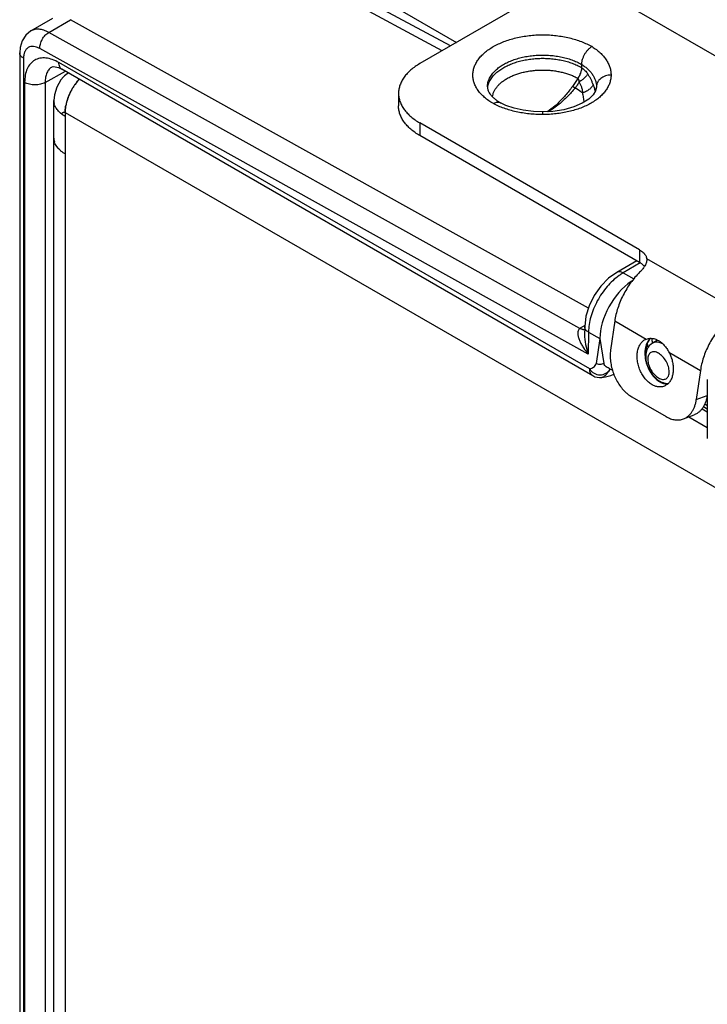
# Model space of a CAD drawing. Header units: inches. Extents: x 0 to 22, y 0 to 17.
# Tile 8 of 23: x 2 to 3.5, y 12.6 to 14.6. Entities that reach past the tile are written whole.
import ezdxf

# ---------------------------------------------------------------- set-up
doc = ezdxf.new("R2010")
doc.units = ezdxf.units.IN
doc.header["$LTSCALE"] = 1.21
doc.header["$MEASUREMENT"] = 0
doc.layers.get('0').update_dxf_attribs({"linetype": 'CONTINUOUS'})
doc.layers.add('02___PRT_ALL_AXES', color=7, linetype='CONTINUOUS')
doc.layers.add('FEATURES', color=7, linetype='CONTINUOUS')

msp = doc.modelspace()

# ---------------------------------------------------------------- linework, layer by layer
at = {"color": 7, "linetype": 'CONTINUOUS'}
for p, q in [((2.9202, 14.5275), (2.4658, 14.7719)), ((2.9374, 14.5374), (2.4949, 14.7753)), ((2.6129, 14.7391), (2.9498, 14.5445)), ((2.0719, 14.5683), (2.1168, 14.5947)), ((2.1086, 14.5652), (2.1533, 14.5914)), ((3.2216, 13.9961), (2.1533, 14.5914)), ((3.2043, 13.9546), (2.1086, 14.5652)), ((3.2212, 13.9017), (2.09, 14.532)), ((2.0488, 14.5231), (2.0488, 12.1468)), ((2.0567, 14.5121), (2.0567, 12.1357)), ((2.1012, 14.4619), (2.1432, 14.4849)), ((2.116, 14.4941), (2.1159, 14.4941)), ((3.2244, 13.8708), (2.1297, 14.5029)), ((3.2306, 13.857), (2.1359, 14.4891)), ((3.2075, 14.4993), (3.2075, 14.4926)), ((3.2083, 14.4921), (3.2075, 14.4927)), ((3.2001, 14.4703), (3.1998, 14.4705)), ((2.059, 14.462), (2.059, 12.1831)), ((2.1012, 14.4619), (2.1012, 12.183)), ((3.1943, 14.4505), (3.1888, 14.4538)), ((3.2383, 14.4531), (3.2383, 14.4527)), ((3.2383, 14.4527), (3.2383, 14.4524)), ((3.0378, 14.421), (3.0401, 14.4201)), ((3.0517, 14.4147), (3.0401, 14.4201)), ((3.1272, 14.4012), (3.1272, 14.3957)), ((3.3213, 14.094), (3.28, 14.0701)), ((3.3287, 14.0895), (3.2931, 14.069)), ((3.2931, 14.069), (3.3153, 14.0566)), ((3.3097, 14.0492), (3.3097, 14.0513)), ((3.2142, 13.9605), (3.2046, 13.9548)), ((3.214, 13.9582), (3.2137, 13.9421)), ((3.2219, 13.9468), (3.2212, 13.9017)), ((3.2219, 13.9468), (3.2455, 13.9336)), ((3.2455, 13.9336), (3.2376, 13.8823)), ((3.2455, 13.9336), (3.2534, 13.8823)), ((3.3643, 13.9304), (3.3533, 13.9237)), ((3.3762, 13.9218), (3.372, 13.9239)), ((3.2495, 13.8533), (3.2495, 13.8533)), ((3.4669, 13.849), (3.4669, 13.7276)), ((3.4669, 13.795), (3.4615, 13.7981)), ((3.4669, 13.7882), (3.4588, 13.7929))]:
    msp.add_line(p, q, dxfattribs=at)
at = {"color": 3, "linetype": 'CONTINUOUS'}
for p, q in [((2.1339, 14.4671), (2.1251, 14.4519)), ((2.1389, 14.4733), (2.1339, 14.4671)), ((2.148, 14.4821), (2.1389, 14.4733)), ((2.1389, 14.4733), (2.1389, 14.4733)), ((2.1191, 12.1933), (2.1191, 14.4247)), ((2.1426, 14.4002), (2.1426, 12.1525)), ((2.1426, 14.4002), (3.5384, 13.5943)), ((2.1249, 14.3299), (2.1281, 14.3259)), ((3.456, 13.7889), (3.4669, 13.7826)), ((3.4286, 13.772), (3.4669, 13.7499))]:
    msp.add_line(p, q, dxfattribs=at)
at = {"color": 7, "linetype": 'CONTINUOUS'}
for points in [[(2.0719, 14.5683), (2.0612, 14.5594), (2.0538, 14.5479), (2.0496, 14.5338), (2.0488, 14.5231)], [(2.1159, 14.4941), (2.1176, 14.4946), (2.1219, 14.4945), (2.1287, 14.4926), (2.1359, 14.4891)], [(3.2383, 14.4524), (3.2366, 14.4446), (3.2316, 14.4365), (3.2226, 14.4277), (3.2091, 14.419), (3.1917, 14.4114), (3.1711, 14.4057), (3.1483, 14.4022), (3.1272, 14.4012)], [(3.1272, 14.4012), (3.1083, 14.402), (3.0874, 14.4046), (3.0684, 14.409), (3.0517, 14.4147)], [(3.28, 14.0701), (3.2632, 14.0581), (3.2472, 14.0416), (3.2337, 14.0224), (3.2233, 14.0014), (3.2165, 13.9795), (3.214, 13.9582)], [(3.2495, 13.8533), (3.2568, 13.8544), (3.2679, 13.8573), (3.2741, 13.86)]]:
    msp.add_lwpolyline(points, dxfattribs=at)
at = {"color": 3, "linetype": 'CONTINUOUS'}
msp.add_lwpolyline([(2.1251, 14.4519), (2.1203, 14.4366), (2.1191, 14.4247)], dxfattribs=at)
for centre, radius, start, end in [((2.1618, 14.453), 0.0305, 112.7948, 138.3888), ((2.2585, 14.3908), 0.1169, 141.0448, 146.226), ((2.2536, 14.3946), 0.1107, 137.9322, 141.0088), ((2.2606, 14.3891), 0.1196, 149.828, 155.2596), ((2.2622, 14.3883), 0.1214, 146.2201, 149.8547), ((2.1463, 14.4247), 0.0271, 180.0445, 192.7827), ((2.2572, 14.3907), 0.1158, 155.2553, 158.6933), ((2.1594, 14.4317), 0.0421, 218.787, 219.9104), ((2.1615, 14.4335), 0.0449, 219.944, 223.1278), ((2.2375, 14.3969), 0.0952, 165.1303, 168.3796), ((2.1741, 14.4477), 0.0639, 232.6363, 235.5067), ((2.1741, 14.4477), 0.0639, 233.0597, 235.4739), ((2.1782, 14.4539), 0.0713, 235.5438, 240.0229), ((2.1779, 14.4533), 0.0707, 235.5633, 240.0192)]:
    msp.add_arc(centre, radius, start, end, dxfattribs=at)
at = {"color": 7, "linetype": 'CONTINUOUS'}
for centre, radius, start, end in [((3.052, 14.4459), 0.0387, 170.1963, 174.4186), ((3.1336, 14.4187), 0.1055, 17.7841, 21.9168), ((3.1434, 14.4217), 0.0952, 13.1967, 17.8325), ((3.0928, 14.5105), 0.1046, 239.7308, 239.9071), ((3.2298, 13.9119), 0.0498, 120.4247, 120.8522), ((3.4678, 13.9452), 0.1268, 190.355, 193.7671), ((3.4596, 13.9423), 0.1071, 189.4441, 189.8882), ((3.2456, 13.883), 0.03, 239.9961, 277.3086), ((3.3911, 13.8825), 0.0441, 236.5965, 239.9633), ((3.3895, 13.8797), 0.0409, 239.9893, 243.5323), ((3.3868, 13.8706), 0.0302, 261.5481, 269.1843)]:
    msp.add_arc(centre, radius, start, end, dxfattribs=at)
for centre, major_axis, ratio, start_param, end_param in [((3.3168, 13.9741), (0.0507, 0.0862), 0.582262, 0.889969, 2.360598), ((3.3167, 13.9742), (0.05, 0.0866), 0.577334, 0.848673, 0.885456)]:
    msp.add_ellipse(centre, major_axis=major_axis, ratio=ratio, start_param=start_param, end_param=end_param, dxfattribs=at)
for points, knots in [([(2.1086, 14.5652), (2.1054, 14.567), (2.0989, 14.5699), (2.0891, 14.5721), (2.0799, 14.5718), (2.0743, 14.5697), (2.0719, 14.5683)], [0, 0, 0, 0, 0.289211, 0.548219, 0.781567, 1, 1, 1, 1]), ([(2.09, 14.532), (2.09, 14.5351), (2.091, 14.5417), (2.095, 14.551), (2.1008, 14.5593), (2.1059, 14.5636), (2.1086, 14.5652)], [0, 0, 0, 0, 0.238009, 0.500551, 0.762793, 1, 1, 1, 1]), ([(3.0256, 14.4184), (3.0223, 14.4202), (3.0161, 14.4241), (3.0077, 14.4307), (3.0015, 14.4366), (2.9972, 14.4415), (2.9934, 14.4464), (2.9902, 14.4516), (2.9876, 14.4569), (2.9861, 14.4609), (2.9849, 14.4649), (2.984, 14.4689), (2.9835, 14.473), (2.9832, 14.4785), (2.9838, 14.4854), (2.9859, 14.4935), (2.9894, 14.5015), (2.9934, 14.5078), (2.9971, 14.5127), (3.0014, 14.5177), (3.0076, 14.5236), (3.0161, 14.5301), (3.0256, 14.5361), (3.036, 14.5416), (3.0474, 14.5464), (3.0595, 14.5506), (3.0723, 14.5541), (3.0856, 14.5568), (3.0992, 14.5588), (3.1132, 14.56), (3.1273, 14.5604), (3.1414, 14.56), (3.1553, 14.5588), (3.169, 14.5568), (3.1823, 14.5541), (3.1951, 14.5506), (3.2072, 14.5464), (3.2185, 14.5416), (3.2257, 14.5378), (3.2291, 14.5359)], [0, 0, 0, 0, 0.030989, 0.060398, 0.088192, 0.101514, 0.114471, 0.139369, 0.151384, 0.163153, 0.174717, 0.186124, 0.197424, 0.20867, 0.231193, 0.254139, 0.277896, 0.302782, 0.315734, 0.32905, 0.356828, 0.386206, 0.417194, 0.44974, 0.483746, 0.51907, 0.555542, 0.59296, 0.631106, 0.669744, 0.708631, 0.747516, 0.786151, 0.824292, 0.861703, 0.89816, 0.933475, 0.967481, 1, 1, 1, 1]), ([(2.09, 14.532), (2.0879, 14.5332), (2.0838, 14.5351), (2.0775, 14.5365), (2.0715, 14.5362), (2.0662, 14.5342), (2.0619, 14.5305), (2.0589, 14.5254), (2.057, 14.5191), (2.0567, 14.5145), (2.0567, 14.5121)], [0, 0, 0, 0, 0.143944, 0.272845, 0.38905, 0.498005, 0.607319, 0.724484, 0.854683, 1, 1, 1, 1]), ([(3.2291, 14.5359), (3.2284, 14.5354), (3.2269, 14.5346), (3.2248, 14.533), (3.2228, 14.5313), (3.2208, 14.5294), (3.2189, 14.5273), (3.2164, 14.5243), (3.2137, 14.5202), (3.2115, 14.5159), (3.21, 14.5123), (3.2088, 14.5088), (3.208, 14.5053), (3.2076, 14.5018), (3.2075, 14.5001), (3.2075, 14.4993)], [0, 0, 0, 0, 0.056043, 0.114623, 0.175469, 0.238248, 0.302583, 0.368089, 0.501008, 0.633773, 0.69907, 0.763128, 0.886074, 0.944343, 1, 1, 1, 1]), ([(3.2291, 14.5359), (3.2322, 14.5339), (3.238, 14.53), (3.246, 14.5233), (3.2528, 14.5163), (3.2584, 14.5089), (3.2628, 14.5012), (3.266, 14.4933), (3.2679, 14.4853), (3.2683, 14.4798), (3.2683, 14.4772)], [0, 0, 0, 0, 0.147805, 0.287798, 0.420223, 0.545719, 0.665109, 0.779577, 0.890674, 1, 1, 1, 1]), ([(2.0567, 14.5121), (2.0544, 14.5134), (2.0506, 14.5163), (2.0488, 14.521), (2.0488, 14.5231)], [0, 0, 0, 0, 0.550744, 1, 1, 1, 1]), ([(2.1297, 14.5029), (2.1253, 14.5054), (2.1166, 14.5096), (2.1032, 14.5128), (2.0906, 14.5125), (2.0793, 14.5084), (2.0702, 14.5007), (2.0636, 14.49), (2.0597, 14.4767), (2.059, 14.4671), (2.059, 14.462)], [0, 0, 0, 0, 0.144845, 0.274462, 0.391077, 0.499995, 0.608914, 0.725534, 0.855155, 1, 1, 1, 1]), ([(3.0304, 14.4873), (3.0327, 14.4894), (3.0378, 14.4936), (3.0463, 14.4991), (3.0558, 14.5041), (3.0662, 14.5083), (3.0773, 14.5119), (3.0891, 14.5148), (3.1014, 14.5168), (3.1139, 14.5181), (3.1267, 14.5186), (3.1394, 14.5182), (3.152, 14.517), (3.1643, 14.515), (3.1762, 14.5122), (3.1874, 14.5087), (3.1978, 14.5044), (3.2044, 14.5011), (3.2075, 14.4993)], [0, 0, 0, 0, 0.050788, 0.104813, 0.161976, 0.22205, 0.2847, 0.34951, 0.416, 0.483642, 0.551881, 0.620143, 0.687857, 0.754465, 0.819431, 0.882275, 0.9426, 1, 1, 1, 1]), ([(3.0352, 14.4847), (3.0377, 14.4867), (3.043, 14.4904), (3.0517, 14.4954), (3.0613, 14.4998), (3.0717, 14.5036), (3.0827, 14.5067), (3.0942, 14.5091), (3.1061, 14.5107), (3.1182, 14.5117), (3.1304, 14.5119), (3.1426, 14.5113), (3.1547, 14.5099), (3.1664, 14.5079), (3.1776, 14.5051), (3.1883, 14.5017), (3.1983, 14.4976), (3.2045, 14.4944), (3.2075, 14.4926)], [0, 0, 0, 0, 0.052448, 0.107928, 0.166276, 0.227228, 0.290436, 0.355493, 0.42194, 0.489285, 0.557014, 0.624606, 0.691543, 0.757319, 0.821452, 0.88352, 0.94316, 1, 1, 1, 1]), ([(2.1159, 14.4941), (2.1136, 14.4928), (2.1092, 14.4892), (2.1045, 14.4817), (2.1017, 14.4723), (2.1012, 14.4655), (2.1012, 14.4619)], [0, 0, 0, 0, 0.217952, 0.450686, 0.709717, 1, 1, 1, 1]), ([(2.1359, 14.4891), (2.1349, 14.4897), (2.133, 14.4913), (2.1303, 14.4958), (2.1297, 14.5), (2.1297, 14.5029)], [0, 0, 0, 0, 0.218322, 0.452317, 1, 1, 1, 1]), ([(3.0133, 14.4527), (3.0133, 14.4542), (3.0135, 14.4572), (3.0143, 14.4618), (3.0157, 14.4663), (3.0176, 14.4707), (3.0201, 14.4751), (3.0241, 14.4809), (3.0277, 14.4848), (3.0304, 14.4873)], [0, 0, 0, 0, 0.114927, 0.230944, 0.349097, 0.470327, 0.595455, 0.725163, 1, 1, 1, 1]), ([(3.0139, 14.4525), (3.0141, 14.454), (3.0148, 14.4569), (3.0163, 14.4612), (3.0183, 14.4654), (3.0217, 14.471), (3.0271, 14.4777), (3.0323, 14.4825), (3.0352, 14.4847)], [0, 0, 0, 0, 0.112414, 0.227147, 0.344995, 0.466634, 0.723179, 1, 1, 1, 1]), ([(3.0582, 14.4724), (3.0607, 14.4737), (3.0658, 14.4761), (3.074, 14.4792), (3.0825, 14.4818), (3.0915, 14.484), (3.1008, 14.4857), (3.1103, 14.4869), (3.12, 14.4875), (3.1297, 14.4877), (3.1394, 14.4873), (3.149, 14.4864), (3.1584, 14.4849), (3.1675, 14.483), (3.1763, 14.4806), (3.1847, 14.4777), (3.1925, 14.4744), (3.1975, 14.4718), (3.1998, 14.4705)], [0, 0, 0, 0, 0.056985, 0.116233, 0.1775, 0.240492, 0.304886, 0.370327, 0.436445, 0.502853, 0.569162, 0.634986, 0.699946, 0.763673, 0.825825, 0.886114, 0.944266, 1, 1, 1, 1]), ([(3.2075, 14.4926), (3.2075, 14.4918), (3.2074, 14.49), (3.207, 14.4872), (3.2063, 14.4845), (3.2054, 14.4816), (3.2043, 14.4788), (3.203, 14.4759), (3.2015, 14.4732), (3.2004, 14.4714), (3.1998, 14.4705)], [0, 0, 0, 0, 0.111072, 0.227143, 0.348066, 0.473291, 0.602052, 0.733528, 0.866608, 1, 1, 1, 1]), ([(3.2001, 14.4703), (3.2013, 14.4721), (3.2035, 14.4756), (3.206, 14.4811), (3.2075, 14.4858), (3.2081, 14.4895), (3.2083, 14.4913), (3.2083, 14.4921)], [0, 0, 0, 0, 0.267946, 0.52859, 0.774478, 0.890177, 1, 1, 1, 1]), ([(3.2075, 14.4993), (3.2099, 14.4978), (3.2144, 14.4947), (3.2206, 14.4895), (3.2259, 14.484), (3.2304, 14.4782), (3.2339, 14.4721), (3.2364, 14.4658), (3.2379, 14.4595), (3.2383, 14.4552), (3.2383, 14.4531)], [0, 0, 0, 0, 0.145277, 0.284305, 0.416918, 0.543144, 0.663397, 0.778735, 0.890458, 1, 1, 1, 1]), ([(3.2083, 14.4921), (3.2094, 14.4914), (3.2116, 14.4897), (3.2158, 14.4857), (3.2185, 14.4823), (3.2201, 14.4799)], [0, 0, 0, 0, 0.240765, 0.487794, 1, 1, 1, 1]), ([(3.0238, 14.4324), (3.024, 14.4343), (3.0249, 14.4382), (3.0271, 14.4438), (3.0302, 14.4493), (3.0343, 14.4545), (3.0391, 14.4595), (3.0448, 14.4642), (3.0512, 14.4686), (3.0558, 14.4712), (3.0582, 14.4724)], [0, 0, 0, 0, 0.106061, 0.215424, 0.329568, 0.449643, 0.576429, 0.710373, 0.851606, 1, 1, 1, 1]), ([(3.2683, 14.4772), (3.2683, 14.4758), (3.2682, 14.4731), (3.2675, 14.4678), (3.2659, 14.4611), (3.2631, 14.4546), (3.2603, 14.4496), (3.257, 14.4445), (3.252, 14.4384), (3.2449, 14.4315), (3.2366, 14.425), (3.2273, 14.4191), (3.217, 14.4138), (3.2058, 14.409), (3.1939, 14.405), (3.1813, 14.4016), (3.1682, 14.399), (3.1548, 14.3971), (3.1411, 14.396), (3.1319, 14.3957), (3.1272, 14.3957)], [0, 0, 0, 0, 0.02247, 0.045057, 0.090904, 0.138282, 0.162783, 0.18792, 0.240281, 0.295698, 0.354352, 0.416311, 0.481463, 0.549587, 0.620381, 0.693475, 0.768443, 0.844848, 0.922222, 1, 1, 1, 1]), ([(3.2001, 14.4703), (3.1983, 14.4675), (3.1946, 14.462), (3.1907, 14.4565), (3.1888, 14.4538)], [0, 0, 0, 0, 0.501448, 1, 1, 1, 1]), ([(3.2028, 14.463), (3.2027, 14.4637), (3.2026, 14.4647), (3.2023, 14.4661), (3.2019, 14.4674), (3.2013, 14.4689), (3.2005, 14.4699), (3.2001, 14.4703)], [0, 0, 0, 0, 0.262171, 0.391492, 0.51925, 0.766783, 1, 1, 1, 1]), ([(3.2201, 14.4799), (3.2198, 14.4792), (3.219, 14.4778), (3.2176, 14.4758), (3.2158, 14.4736), (3.2137, 14.4715), (3.2113, 14.4693), (3.2086, 14.4671), (3.2058, 14.465), (3.2038, 14.4636), (3.2028, 14.463)], [0, 0, 0, 0, 0.090993, 0.193895, 0.307942, 0.432063, 0.564976, 0.705167, 0.850912, 1, 1, 1, 1]), ([(3.2315, 14.458), (3.2311, 14.459), (3.2303, 14.4608), (3.2287, 14.4645), (3.2265, 14.4692), (3.2235, 14.4746), (3.2213, 14.4781), (3.2201, 14.4799)], [0, 0, 0, 0, 0.121141, 0.244115, 0.493494, 0.7458, 1, 1, 1, 1]), ([(3.2683, 14.4772), (3.2663, 14.4772), (3.2624, 14.4769), (3.2568, 14.4755), (3.2516, 14.4733), (3.2471, 14.4703), (3.2439, 14.4671), (3.2419, 14.4644), (3.2406, 14.4622), (3.2396, 14.46), (3.2386, 14.4569), (3.2383, 14.4545), (3.2383, 14.4529)], [0, 0, 0, 0, 0.136873, 0.272127, 0.404067, 0.531719, 0.654529, 0.714224, 0.772843, 0.830554, 0.887565, 1, 1, 1, 1]), ([(2.1012, 14.4619), (2.0982, 14.4602), (2.0912, 14.4577), (2.0801, 14.4566), (2.0689, 14.4578), (2.062, 14.4603), (2.059, 14.462)], [0, 0, 0, 0, 0.237759, 0.500549, 0.76304, 1, 1, 1, 1]), ([(3.0133, 14.4527), (3.0133, 14.4522), (3.0134, 14.4511), (3.0136, 14.449), (3.0142, 14.4467), (3.0152, 14.4444), (3.0164, 14.4417), (3.0187, 14.4381), (3.0217, 14.4345), (3.0246, 14.4316), (3.0281, 14.4284), (3.0332, 14.4244), (3.0376, 14.4216), (3.0401, 14.4201)], [0, 0, 0, 0, 0.03399, 0.069771, 0.148837, 0.193396, 0.241997, 0.352706, 0.483992, 0.557661, 0.636447, 0.808743, 1, 1, 1, 1]), ([(3.1888, 14.4538), (3.1864, 14.4506), (3.1817, 14.4442), (3.1742, 14.4351), (3.1664, 14.4265), (3.161, 14.4211), (3.1583, 14.4185)], [0, 0, 0, 0, 0.256685, 0.509586, 0.757587, 1, 1, 1, 1]), ([(3.1943, 14.4505), (3.1917, 14.4474), (3.1865, 14.4413), (3.1784, 14.4327), (3.1699, 14.4245), (3.1641, 14.4194), (3.1611, 14.417)], [0, 0, 0, 0, 0.255449, 0.507838, 0.756204, 1, 1, 1, 1]), ([(3.2028, 14.463), (3.2015, 14.4608), (3.1989, 14.4565), (3.1959, 14.4525), (3.1943, 14.4505)], [0, 0, 0, 0, 0.500595, 1, 1, 1, 1]), ([(3.2099, 14.4402), (3.2087, 14.4411), (3.2036, 14.4447), (3.1983, 14.4481), (3.1943, 14.4505)], [0, 0, 0, 0, 0.245803, 1, 1, 1, 1]), ([(3.2099, 14.4402), (3.21, 14.4407), (3.21, 14.4417), (3.2099, 14.4437), (3.2095, 14.4461), (3.2089, 14.4491), (3.208, 14.452), (3.2069, 14.4549), (3.2053, 14.4586), (3.2038, 14.4613), (3.2028, 14.463)], [0, 0, 0, 0, 0.061824, 0.123746, 0.247963, 0.372688, 0.497794, 0.623153, 0.748682, 1, 1, 1, 1]), ([(3.2315, 14.458), (3.2313, 14.4572), (3.2306, 14.4556), (3.229, 14.4531), (3.2269, 14.4507), (3.2243, 14.4483), (3.2212, 14.446), (3.2177, 14.4439), (3.2139, 14.4419), (3.2113, 14.4407), (3.2099, 14.4402)], [0, 0, 0, 0, 0.08735, 0.186661, 0.298274, 0.421601, 0.555436, 0.698027, 0.847206, 1, 1, 1, 1]), ([(3.2129, 14.4213), (3.2127, 14.4244), (3.212, 14.4308), (3.2107, 14.437), (3.2099, 14.4402)], [0, 0, 0, 0, 0.491038, 1, 1, 1, 1]), ([(3.0256, 14.4184), (3.0266, 14.419), (3.0287, 14.42), (3.0319, 14.4211), (3.035, 14.4215), (3.0369, 14.4212), (3.0378, 14.421)], [0, 0, 0, 0, 0.28409, 0.544204, 0.78113, 1, 1, 1, 1]), ([(3.1272, 14.3957), (3.1226, 14.3957), (3.1133, 14.3959), (3.0995, 14.397), (3.086, 14.3988), (3.0727, 14.4013), (3.06, 14.4045), (3.0478, 14.4084), (3.0363, 14.413), (3.029, 14.4165), (3.0256, 14.4184)], [0, 0, 0, 0, 0.132448, 0.264221, 0.394556, 0.52274, 0.648019, 0.769751, 0.88735, 1, 1, 1, 1]), ([(3.1583, 14.4185), (3.1565, 14.4169), (3.1498, 14.4107), (3.1425, 14.4051), (3.1368, 14.4013)], [0, 0, 0, 0, 0.256589, 1, 1, 1, 1]), ([(3.1611, 14.417), (3.1575, 14.4141), (3.1503, 14.4086), (3.1426, 14.4037), (3.1387, 14.4014)], [0, 0, 0, 0, 0.506544, 1, 1, 1, 1]), ([(3.2848, 14.0636), (3.2757, 14.0571), (3.2588, 14.041), (3.2391, 14.0119), (3.2258, 13.9799), (3.2219, 13.9574), (3.2219, 13.9468)], [0, 0, 0, 0, 0.244481, 0.507521, 0.766514, 1, 1, 1, 1]), ([(3.2931, 14.069), (3.291, 14.0702), (3.2866, 14.0719), (3.2818, 14.0711), (3.28, 14.0701)], [0, 0, 0, 0, 0.549283, 1, 1, 1, 1]), ([(3.2931, 14.069), (3.2924, 14.0686), (3.2896, 14.0669), (3.2869, 14.065), (3.2848, 14.0636)], [0, 0, 0, 0, 0.244542, 1, 1, 1, 1]), ([(3.2219, 13.9468), (3.2196, 13.9481), (3.2157, 13.9512), (3.2139, 13.9561), (3.214, 13.9582)], [0, 0, 0, 0, 0.54951, 1, 1, 1, 1]), ([(3.2043, 13.9546), (3.2033, 13.9541), (3.2016, 13.9525), (3.2002, 13.9494), (3.1996, 13.9461), (3.1997, 13.9413), (3.201, 13.9353), (3.2037, 13.9283), (3.2072, 13.9213), (3.2128, 13.9122), (3.2177, 13.9058), (3.2212, 13.9017)], [0, 0, 0, 0, 0.055604, 0.110415, 0.166572, 0.224521, 0.345103, 0.470592, 0.59955, 0.73111, 1, 1, 1, 1]), ([(3.2043, 13.9546), (3.2051, 13.9542), (3.2081, 13.9528), (3.2117, 13.9521), (3.214, 13.9527)], [0, 0, 0, 0, 0.283083, 1, 1, 1, 1]), ([(3.2046, 13.9548), (3.2054, 13.9544), (3.2083, 13.953), (3.2117, 13.9523), (3.214, 13.9528)], [0, 0, 0, 0, 0.282178, 1, 1, 1, 1]), ([(3.2137, 13.9421), (3.2136, 13.9352), (3.2152, 13.9214), (3.2189, 13.9081), (3.2212, 13.9017)], [0, 0, 0, 0, 0.504047, 1, 1, 1, 1]), ([(3.3459, 13.9299), (3.3446, 13.9282), (3.3422, 13.9241), (3.3397, 13.9174), (3.3383, 13.9098), (3.3381, 13.9045), (3.3381, 13.9018)], [0, 0, 0, 0, 0.225515, 0.467404, 0.726065, 1, 1, 1, 1]), ([(3.3533, 13.9237), (3.3499, 13.9217), (3.3441, 13.9159), (3.3413, 13.9083), (3.3405, 13.9045)], [0, 0, 0, 0, 0.498326, 1, 1, 1, 1]), ([(3.3406, 13.9044), (3.3406, 13.9067), (3.3407, 13.9099), (3.3413, 13.9142), (3.3423, 13.9198), (3.3438, 13.9244), (3.3456, 13.9276)], [0, 0, 0, 0, 0.276915, 0.409501, 0.537693, 1, 1, 1, 1]), ([(3.3456, 13.9276), (3.3463, 13.9289), (3.3477, 13.9313), (3.3496, 13.9334), (3.3506, 13.9343)], [0, 0, 0, 0, 0.522668, 1, 1, 1, 1]), ([(3.3499, 13.9342), (3.3495, 13.9339), (3.3481, 13.9326), (3.3468, 13.9311), (3.3459, 13.9299)], [0, 0, 0, 0, 0.245353, 1, 1, 1, 1]), ([(3.354, 13.9248), (3.3539, 13.9255), (3.3534, 13.9286), (3.353, 13.9318), (3.3529, 13.9341)], [0, 0, 0, 0, 0.254914, 1, 1, 1, 1]), ([(3.372, 13.9239), (3.3688, 13.9252), (3.3624, 13.9268), (3.3558, 13.9252), (3.3533, 13.9237)], [0, 0, 0, 0, 0.53862, 1, 1, 1, 1]), ([(3.3381, 13.9018), (3.3381, 13.9009), (3.3383, 13.8971), (3.3388, 13.8933), (3.3393, 13.8904)], [0, 0, 0, 0, 0.245608, 1, 1, 1, 1]), ([(3.3405, 13.9045), (3.3401, 13.9026), (3.3398, 13.9), (3.3398, 13.8974), (3.3398, 13.8967)], [0, 0, 0, 0, 0.74662, 1, 1, 1, 1]), ([(3.3398, 13.8967), (3.3398, 13.8957), (3.3399, 13.8914), (3.3406, 13.8872), (3.3414, 13.884)], [0, 0, 0, 0, 0.243355, 1, 1, 1, 1]), ([(3.3883, 13.8651), (3.3883, 13.8687), (3.3869, 13.8763), (3.3822, 13.8871), (3.3753, 13.8965), (3.3681, 13.9025), (3.3621, 13.9054), (3.3579, 13.9064), (3.354, 13.9063), (3.3505, 13.905), (3.3477, 13.9026), (3.3448, 13.8979), (3.3442, 13.8935), (3.3442, 13.8906)], [0, 0, 0, 0, 0.138346, 0.29158, 0.444828, 0.583165, 0.643659, 0.697777, 0.746449, 0.791906, 0.837363, 0.886024, 1, 1, 1, 1]), ([(3.2244, 13.8708), (3.2257, 13.8715), (3.2285, 13.8727), (3.2325, 13.8746), (3.2362, 13.8776), (3.2373, 13.8807), (3.2376, 13.8823)], [0, 0, 0, 0, 0.243138, 0.489209, 0.7301, 1, 1, 1, 1]), ([(3.2534, 13.8823), (3.2512, 13.8806), (3.2455, 13.879), (3.2398, 13.8806), (3.2376, 13.8823)], [0, 0, 0, 0, 0.500434, 1, 1, 1, 1]), ([(3.2667, 13.8707), (3.2654, 13.8715), (3.2626, 13.8729), (3.2585, 13.8748), (3.2548, 13.8777), (3.2537, 13.8807), (3.2534, 13.8823)], [0, 0, 0, 0, 0.257541, 0.505483, 0.740209, 1, 1, 1, 1]), ([(3.3393, 13.8904), (3.3397, 13.888), (3.3409, 13.8833), (3.344, 13.874), (3.3474, 13.8674), (3.35, 13.8633)], [0, 0, 0, 0, 0.249566, 0.501375, 1, 1, 1, 1]), ([(3.3414, 13.884), (3.3426, 13.8795), (3.346, 13.8705), (3.3559, 13.8551), (3.367, 13.8458), (3.3753, 13.8426)], [0, 0, 0, 0, 0.256701, 0.51691, 1, 1, 1, 1]), ([(3.3442, 13.8906), (3.3442, 13.887), (3.3455, 13.8793), (3.3502, 13.8686), (3.3572, 13.8591), (3.3643, 13.8531), (3.3703, 13.8503), (3.3745, 13.8492), (3.3784, 13.8493), (3.3819, 13.8506), (3.3848, 13.853), (3.3877, 13.8577), (3.3883, 13.8621), (3.3883, 13.8651)], [0, 0, 0, 0, 0.138346, 0.29158, 0.444828, 0.583165, 0.643659, 0.697777, 0.746449, 0.791906, 0.837363, 0.886024, 1, 1, 1, 1]), ([(3.2244, 13.8708), (3.2253, 13.8688), (3.2281, 13.8655), (3.2333, 13.8618), (3.2392, 13.8593), (3.2476, 13.8582), (3.2582, 13.8609), (3.2645, 13.8671), (3.2667, 13.8707)], [0, 0, 0, 0, 0.124922, 0.251874, 0.376545, 0.502215, 0.751073, 1, 1, 1, 1]), ([(3.2306, 13.857), (3.2297, 13.8576), (3.2278, 13.8592), (3.225, 13.8637), (3.2244, 13.8679), (3.2244, 13.8708)], [0, 0, 0, 0, 0.218414, 0.45226, 1, 1, 1, 1]), ([(3.2667, 13.8707), (3.265, 13.8686), (3.2627, 13.8641), (3.2581, 13.8588), (3.2539, 13.855), (3.2508, 13.8534), (3.2495, 13.8533)], [0, 0, 0, 0, 0.317336, 0.60479, 0.835985, 1, 1, 1, 1]), ([(3.35, 13.8633), (3.3512, 13.8615), (3.3536, 13.858), (3.359, 13.8518), (3.3636, 13.8479), (3.3668, 13.8457)], [0, 0, 0, 0, 0.263697, 0.519413, 1, 1, 1, 1]), ([(3.3713, 13.8432), (3.3724, 13.8426), (3.3746, 13.8416), (3.3781, 13.8405), (3.3815, 13.8398), (3.3838, 13.8397), (3.3849, 13.8397)], [0, 0, 0, 0, 0.263646, 0.517697, 0.7627, 1, 1, 1, 1]), ([(3.3853, 13.84), (3.3837, 13.8401), (3.3802, 13.8408), (3.377, 13.842), (3.3754, 13.8427)], [0, 0, 0, 0, 0.473443, 1, 1, 1, 1])]:
    msp.add_open_spline(points, degree=3, knots=knots, dxfattribs=at)
at = {"color": 3, "linetype": 'CONTINUOUS'}
for points, knots in [([(2.1714, 14.4688), (2.1687, 14.4658), (2.1636, 14.4595), (2.1591, 14.4526), (2.1571, 14.449)], [0, 0, 0, 0, 0.49469, 1, 1, 1, 1]), ([(2.1571, 14.449), (2.1548, 14.4451), (2.1507, 14.437), (2.1462, 14.4246), (2.1433, 14.4123), (2.1426, 14.4041), (2.1426, 14.4002)], [0, 0, 0, 0, 0.266061, 0.525315, 0.771759, 1, 1, 1, 1]), ([(2.1357, 14.3966), (2.1331, 14.3985), (2.1286, 14.4025), (2.124, 14.4085), (2.1215, 14.4134), (2.1201, 14.4172), (2.1193, 14.4209), (2.1191, 14.4235), (2.1191, 14.4247)], [0, 0, 0, 0, 0.281477, 0.537825, 0.658201, 0.774526, 0.888002, 1, 1, 1, 1]), ([(2.1455, 14.4213), (2.1458, 14.4223), (2.1469, 14.4262), (2.1482, 14.43), (2.1493, 14.4328)], [0, 0, 0, 0, 0.245971, 1, 1, 1, 1]), ([(2.1353, 14.3969), (2.1347, 14.3973), (2.1324, 14.3992), (2.1302, 14.4012), (2.1288, 14.4028)], [0, 0, 0, 0, 0.258104, 1, 1, 1, 1]), ([(2.1426, 14.4002), (2.1426, 14.4028), (2.1429, 14.4081), (2.1437, 14.4134), (2.1443, 14.4161)], [0, 0, 0, 0, 0.485995, 1, 1, 1, 1]), ([(2.1357, 14.3966), (2.1359, 14.3973), (2.1364, 14.3984), (2.1373, 14.3995), (2.1382, 14.4002), (2.1392, 14.4007), (2.1403, 14.4009), (2.1415, 14.4008), (2.1422, 14.4004), (2.1426, 14.4002)], [0, 0, 0, 0, 0.248565, 0.37255, 0.493933, 0.612942, 0.732415, 0.85846, 1, 1, 1, 1]), ([(2.1426, 14.3145), (2.1408, 14.3155), (2.1374, 14.3177), (2.1313, 14.3224), (2.1262, 14.3278), (2.1225, 14.3336), (2.1206, 14.3381), (2.1194, 14.3426), (2.1191, 14.3456), (2.1191, 14.3472)], [0, 0, 0, 0, 0.148268, 0.289292, 0.548525, 0.66796, 0.781928, 0.89198, 1, 1, 1, 1]), ([(2.1191, 14.3472), (2.1191, 14.3459), (2.1193, 14.3434), (2.1199, 14.3409), (2.1202, 14.3397)], [0, 0, 0, 0, 0.496768, 1, 1, 1, 1])]:
    msp.add_open_spline(points, degree=3, knots=knots, dxfattribs=at)
at = {"color": 7, "linetype": 'CONTINUOUS'}
for points in [[(3.2667, 13.8707), (3.268, 13.8699), (3.2694, 13.8693), (3.2709, 13.869)], [(3.3753, 13.8426), (3.3775, 13.8418), (3.3799, 13.8411), (3.3823, 13.8408)]]:
    msp.add_open_spline(points, degree=3, dxfattribs=at)
at = {"layer": '02___PRT_ALL_AXES', "color": 7, "linetype": 'CONTINUOUS'}
for p, q in [((3.2759, 13.9699), (3.3408, 13.9324)), ((3.3408, 13.9324), (3.3412, 13.9326)), ((3.3878, 13.9053), (3.4527, 13.8678))]:
    msp.add_line(p, q, dxfattribs=at)
for points, knots in [([(3.3283, 13.868), (3.3269, 13.8712), (3.3251, 13.8762), (3.3235, 13.8831), (3.3226, 13.8882), (3.3221, 13.8933), (3.322, 13.8983), (3.3223, 13.9031), (3.3232, 13.9092), (3.3248, 13.9149), (3.3273, 13.92), (3.3294, 13.9234), (3.3318, 13.9263), (3.3346, 13.9289), (3.3376, 13.931), (3.3397, 13.932), (3.3408, 13.9324)], [0, 0, 0, 0, 0.146657, 0.219451, 0.291312, 0.361853, 0.430731, 0.497637, 0.562331, 0.684324, 0.741695, 0.796712, 0.849637, 0.900851, 0.950813, 1, 1, 1, 1]), ([(3.3412, 13.9326), (3.3427, 13.9331), (3.3458, 13.934), (3.349, 13.9342), (3.3507, 13.9341)], [0, 0, 0, 0, 0.491707, 1, 1, 1, 1]), ([(3.3507, 13.9341), (3.352, 13.9341), (3.3546, 13.9339), (3.3585, 13.933), (3.3625, 13.9315), (3.365, 13.9303), (3.3662, 13.9295)], [0, 0, 0, 0, 0.237899, 0.483403, 0.737297, 1, 1, 1, 1]), ([(3.3662, 13.9295), (3.3684, 13.9283), (3.3727, 13.9252), (3.3784, 13.9196), (3.3835, 13.9128), (3.3864, 13.9079), (3.3878, 13.9053)], [0, 0, 0, 0, 0.230599, 0.475027, 0.732366, 1, 1, 1, 1]), ([(3.3878, 13.9053), (3.3886, 13.9039), (3.39, 13.901), (3.3925, 13.8949), (3.3949, 13.8872), (3.3963, 13.8793), (3.3967, 13.873), (3.3967, 13.8685), (3.3964, 13.864), (3.3958, 13.8598), (3.3948, 13.8557), (3.3935, 13.8519), (3.3919, 13.8484), (3.39, 13.8452), (3.3878, 13.8424), (3.3862, 13.8407), (3.3854, 13.8399)], [0, 0, 0, 0, 0.069648, 0.139784, 0.279693, 0.416932, 0.483839, 0.5492, 0.612773, 0.674376, 0.733869, 0.791186, 0.84633, 0.89938, 0.950517, 1, 1, 1, 1]), ([(3.353, 13.8384), (3.3518, 13.8391), (3.3492, 13.8407), (3.3444, 13.8446), (3.3387, 13.8504), (3.3329, 13.8587), (3.3297, 13.8648), (3.3283, 13.868)], [0, 0, 0, 0, 0.11219, 0.229002, 0.474538, 0.733171, 1, 1, 1, 1]), ([(3.3776, 13.8352), (3.3767, 13.8348), (3.3748, 13.8342), (3.3718, 13.8337), (3.3688, 13.8336), (3.3656, 13.8338), (3.3625, 13.8344), (3.3582, 13.8357), (3.355, 13.8372), (3.353, 13.8384)], [0, 0, 0, 0, 0.115772, 0.232557, 0.351318, 0.472947, 0.598209, 0.727713, 1, 1, 1, 1]), ([(3.3854, 13.8399), (3.3842, 13.8389), (3.3824, 13.8375), (3.3797, 13.836), (3.3783, 13.8354), (3.3776, 13.8352)], [0, 0, 0, 0, 0.504688, 0.752979, 1, 1, 1, 1])]:
    msp.add_open_spline(points, degree=3, knots=knots, dxfattribs=at)
at = {"layer": 'FEATURES', "color": 7, "linetype": 'CONTINUOUS'}
for p, q in [((3.0862, 14.6233), (2.8741, 14.5008)), ((3.2983, 14.6233), (3.7516, 14.3616)), ((2.8301, 14.4396), (2.8301, 14.4135)), ((2.8741, 14.3784), (2.8741, 14.3522)), ((3.3273, 14.1167), (2.8741, 14.3784)), ((3.3273, 14.0905), (2.8741, 14.3522)), ((3.3273, 14.1167), (3.3273, 14.0905)), ((3.3418, 14.099), (3.342, 14.0962)), ((3.3418, 14.099), (3.5443, 13.9821)), ((3.2759, 13.9699), (3.2675, 13.9095)), ((3.4527, 13.8678), (3.4442, 13.8075)), ((3.4442, 13.8075), (3.4665, 13.8158)), ((3.3113, 13.8133), (3.382, 13.7725)), ((3.4175, 13.7678), (3.4397, 13.7762))]:
    msp.add_line(p, q, dxfattribs=at)
for points, knots in [([(2.8741, 14.5008), (2.8707, 14.4989), (2.8643, 14.4948), (2.8555, 14.488), (2.8478, 14.4807), (2.8415, 14.473), (2.8365, 14.465), (2.8328, 14.4567), (2.8306, 14.4482), (2.8301, 14.4424), (2.8301, 14.4396)], [0, 0, 0, 0, 0.14857, 0.289504, 0.42272, 0.548633, 0.667995, 0.781934, 0.891985, 1, 1, 1, 1]), ([(2.8301, 14.4396), (2.8301, 14.4368), (2.8306, 14.431), (2.8328, 14.4225), (2.8365, 14.4142), (2.8415, 14.4062), (2.8478, 14.3985), (2.8555, 14.3912), (2.8643, 14.3844), (2.8707, 14.3803), (2.8741, 14.3784)], [0, 0, 0, 0, 0.108015, 0.218066, 0.332005, 0.451367, 0.57728, 0.710496, 0.85143, 1, 1, 1, 1]), ([(2.8741, 14.3522), (2.8707, 14.3542), (2.8643, 14.3583), (2.8555, 14.3651), (2.8478, 14.3724), (2.8415, 14.3801), (2.8365, 14.3881), (2.8328, 14.3964), (2.8306, 14.4049), (2.8301, 14.4106), (2.8301, 14.4135)], [0, 0, 0, 0, 0.14857, 0.289504, 0.42272, 0.548633, 0.667995, 0.781934, 0.891985, 1, 1, 1, 1]), ([(3.3273, 14.1167), (3.3287, 14.1158), (3.3314, 14.1141), (3.3349, 14.1112), (3.3377, 14.1081), (3.3392, 14.1058), (3.3398, 14.1046)], [0, 0, 0, 0, 0.276132, 0.534563, 0.775186, 1, 1, 1, 1]), ([(3.3398, 14.1046), (3.3403, 14.1037), (3.3411, 14.1019), (3.3416, 14.1), (3.3418, 14.099)], [0, 0, 0, 0, 0.50906, 1, 1, 1, 1]), ([(3.3374, 14.0822), (3.3361, 14.0838), (3.3338, 14.0861), (3.3303, 14.0887), (3.3284, 14.0899), (3.3273, 14.0905)], [0, 0, 0, 0, 0.474948, 0.731423, 1, 1, 1, 1]), ([(3.3371, 14.0821), (3.3365, 14.0811), (3.3351, 14.0791), (3.3328, 14.0761), (3.3302, 14.0732), (3.3283, 14.0712), (3.3273, 14.0703)], [0, 0, 0, 0, 0.23256, 0.477637, 0.734005, 1, 1, 1, 1]), ([(3.342, 14.0962), (3.342, 14.0951), (3.3418, 14.0927), (3.3408, 14.0892), (3.3392, 14.0856), (3.3379, 14.0833), (3.3371, 14.0821)], [0, 0, 0, 0, 0.224303, 0.463081, 0.720896, 1, 1, 1, 1]), ([(3.3273, 14.0703), (3.324, 14.067), (3.3175, 14.0599), (3.3086, 14.0485), (3.3005, 14.0363), (3.2933, 14.0234), (3.2871, 14.0102), (3.2821, 13.9967), (3.2783, 13.9833), (3.2765, 13.9743), (3.2759, 13.9699)], [0, 0, 0, 0, 0.123224, 0.249883, 0.378424, 0.507467, 0.635534, 0.76118, 0.883125, 1, 1, 1, 1]), ([(3.5041, 13.9682), (3.5008, 13.9649), (3.4943, 13.9579), (3.4854, 13.9465), (3.4773, 13.9342), (3.4701, 13.9214), (3.4639, 13.9081), (3.4588, 13.8946), (3.455, 13.8812), (3.4533, 13.8723), (3.4527, 13.8678)], [0, 0, 0, 0, 0.123224, 0.249883, 0.378424, 0.507467, 0.635534, 0.76118, 0.883125, 1, 1, 1, 1]), ([(3.2675, 13.9095), (3.2669, 13.9058), (3.2664, 13.8979), (3.2672, 13.886), (3.2694, 13.8739), (3.2731, 13.8619), (3.278, 13.8504), (3.2842, 13.8397), (3.2913, 13.83), (3.2968, 13.8244), (3.2997, 13.8218)], [0, 0, 0, 0, 0.118144, 0.241818, 0.369463, 0.499214, 0.629073, 0.757032, 0.881212, 1, 1, 1, 1]), ([(3.2997, 13.8218), (3.3006, 13.821), (3.3042, 13.8178), (3.3082, 13.8151), (3.3113, 13.8133)], [0, 0, 0, 0, 0.2581, 1, 1, 1, 1]), ([(3.4665, 13.8158), (3.4662, 13.8134), (3.4653, 13.8088), (3.4633, 13.8021), (3.4612, 13.797), (3.4591, 13.7932), (3.4569, 13.7897), (3.4538, 13.7857), (3.4496, 13.7817), (3.4449, 13.7784), (3.4415, 13.7768), (3.4397, 13.7762)], [0, 0, 0, 0, 0.143798, 0.281626, 0.413334, 0.476993, 0.539236, 0.659743, 0.775832, 0.888747, 1, 1, 1, 1]), ([(3.4175, 13.7678), (3.4192, 13.7685), (3.4226, 13.7701), (3.4273, 13.7733), (3.4316, 13.7774), (3.4346, 13.7814), (3.4368, 13.7849), (3.4389, 13.7887), (3.4411, 13.7938), (3.443, 13.8004), (3.4439, 13.8051), (3.4442, 13.8075)], [0, 0, 0, 0, 0.111253, 0.224168, 0.340257, 0.460764, 0.523007, 0.586666, 0.718374, 0.856202, 1, 1, 1, 1]), ([(3.382, 13.7725), (3.3835, 13.7716), (3.3865, 13.77), (3.391, 13.7682), (3.3956, 13.7668), (3.4002, 13.7659), (3.4047, 13.7656), (3.4091, 13.7658), (3.4134, 13.7665), (3.4161, 13.7673), (3.4175, 13.7678)], [0, 0, 0, 0, 0.138667, 0.272607, 0.401954, 0.527145, 0.648759, 0.76751, 0.884267, 1, 1, 1, 1])]:
    msp.add_open_spline(points, degree=3, knots=knots, dxfattribs=at)

doc.saveas('drawing.dxf')
